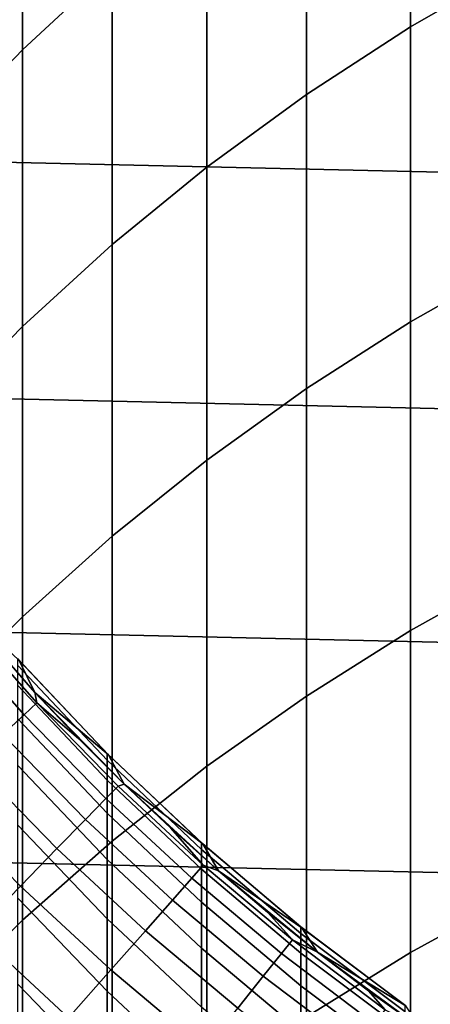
# Model space of a CAD drawing. Header units: metres. Extents: x -28 to 70, y -218 to 27.
# Tile 100 of 246: x -8.91 to -6.79, y -9.74 to -4.66. Entities that reach past the tile are written whole.
import ezdxf

# ---------------------------------------------------------------- set-up
doc = ezdxf.new("R2010")
doc.units = ezdxf.units.M
doc.layers.add('solid_10_261_002_XXX', color=7, linetype='CONTINUOUS')

msp = doc.modelspace()

# ---------------------------------------------------------------- linework, layer by layer
at = {"layer": 'solid_10_261_002_XXX'}
for points in [[(27.045177, -4.980701, -5), (-27.243832, -3.744787, -5), (-27.386063, -2.50062, -5), (27.243832, -3.744787, -5)], [(-6.891044, -3.24189, 404.024536), (-6.891044, -4.69357, 406.648132), (-6.332219, -4.371103, 406.832367), (-6.332219, -2.914512, 404.19989)], [(-8.892533, -3.454046, 400.564941), (-8.892533, -4.811148, 403.184021), (-8.430468, -4.382269, 403.413727), (-8.430468, -3.019053, 400.782837)], [(-7.428144, -3.596401, 403.834656), (-7.428144, -5.042762, 406.448639), (-6.891044, -4.69357, 406.648132), (-6.891044, -3.24189, 404.024536)], [(-9.326563, -3.911541, 400.335754), (-9.326563, -5.262212, 402.942444), (-8.892533, -4.811148, 403.184021), (-8.892533, -3.454046, 400.564941)], [(-7.941825, -3.976928, 403.630859), (-7.941825, -5.417579, 406.234497), (-7.428144, -5.042762, 406.448639), (-7.428144, -3.596401, 403.834656)], [(26.79051, -6.206317, -5), (-27.045177, -4.980701, -5), (-27.243832, -3.744787, -5), (27.045177, -4.980701, -5)], [(-8.430468, -4.382269, 403.413727), (-8.430468, -5.816839, 406.006409), (-7.941825, -5.417579, 406.234497), (-7.941825, -3.976928, 403.630859)], [(-8.892533, -4.811148, 403.184021), (-8.892533, -6.239283, 405.765076), (-8.430468, -5.816839, 406.006409), (-8.430468, -4.382269, 403.413727)], [(-6.891044, -4.69357, 406.648132), (-6.891044, -6.21637, 409.231079), (-6.332219, -5.899055, 409.424042), (-6.332219, -4.371103, 406.832367)], [(-7.428144, -5.042762, 406.448639), (-7.428144, -6.559983, 409.022125), (-6.891044, -6.21637, 409.231079), (-6.891044, -4.69357, 406.648132)], [(-9.326563, -5.262212, 402.942444), (-9.326563, -6.68358, 405.51123), (-8.892533, -6.239283, 405.765076), (-8.892533, -4.811148, 403.184021)], [(26.48019, -7.4195, -5), (-26.79051, -6.206317, -5), (-27.045177, -4.980701, -5), (26.79051, -6.206317, -5)], [(-7.941825, -5.417579, 406.234497), (-7.941825, -6.928811, 408.797852), (-7.428144, -6.559983, 409.022125), (-7.428144, -5.042762, 406.448639)], [(-8.430468, -5.816839, 406.006409), (-8.430468, -7.321692, 408.558929), (-7.941825, -6.928811, 408.797852), (-7.941825, -5.417579, 406.234497)], [(-8.892533, -6.239283, 405.765076), (-8.892533, -7.737386, 408.306152), (-8.430468, -7.321692, 408.558929), (-8.430468, -5.816839, 406.006409)], [(-6.891044, -6.21637, 409.231079), (-6.891044, -7.809155, 411.771484), (-6.332219, -7.49723, 411.973053), (-6.332219, -5.899055, 409.424042)], [(26.115135, -8.616775, -5), (-26.48019, -7.4195, -5), (-26.79051, -6.206317, -5), (26.48019, -7.4195, -5)], [(-9.326563, -6.68358, 405.51123), (-9.326563, -8.174584, 408.040283), (-8.892533, -7.737386, 408.306152), (-8.892533, -6.239283, 405.765076)], [(-7.428144, -6.559983, 409.022125), (-7.428144, -8.146933, 411.553223), (-6.891044, -7.809155, 411.771484), (-6.891044, -6.21637, 409.231079)], [(-7.941825, -6.928811, 408.797852), (-7.941825, -8.509497, 411.318939), (-7.428144, -8.146933, 411.553223), (-7.428144, -6.559983, 409.022125)], [(-8.430468, -7.321692, 408.558929), (-8.430468, -8.895704, 411.069397), (-7.941825, -8.509497, 411.318939), (-7.941825, -6.928811, 408.797852)], [(-8.892533, -7.737386, 408.306152), (-8.892533, -9.304339, 410.805328), (-8.430468, -8.895704, 411.069397), (-8.430468, -7.321692, 408.558929)], [(25.695839, -9.796626, -5), (-26.115135, -8.616775, -5), (-26.48019, -7.4195, -5), (26.115135, -8.616775, -5)], [(-6.891044, -7.809155, 411.771484), (-6.891044, -9.470737, 414.267426), (-6.332219, -9.164433, 414.477448), (-6.332219, -7.49723, 411.973053)], [(-9.049279, -7.881024, 181), (-8.828687, -8.127378, 181), (-8.828185, -8.127933, 219.199997), (-9.262709, -7.628967, 219.199997)], [(-8.910251, -7.963023, 219.199997), (-9.262709, -7.628967, 219.199997), (-8.828185, -8.127933, 219.199997)], [(-9.326563, -8.174584, 408.040283), (-9.326563, -9.734112, 410.527618), (-8.892533, -9.304339, 410.805328), (-8.892533, -7.737386, 408.306152)], [(-9.28425, -7.790411, 177.966064), (-8.88439, -8.243508, 177.966064), (-8.818309, -8.182195, 179.490997), (-9.215196, -7.732467, 179.490997)], [(-9.215196, -7.732467, 179.490997), (-8.818309, -8.182195, 179.490997), (-8.828687, -8.127378, 181), (-9.049279, -7.881024, 181)], [(-9.399592, -7.887194, 176.445908), (-8.994763, -8.345921, 176.445908), (-8.88439, -8.243508, 177.966064), (-9.28425, -7.790411, 177.966064)], [(-7.428144, -8.146933, 411.553223), (-7.428144, -9.802425, 414.040039), (-6.891044, -9.470737, 414.267426), (-6.891044, -7.809155, 411.771484)], [(-8.456086, -8.443761, 352.200012), (-8.456086, -8.477922, 354.700836), (-8.916676, -7.990184, 354.714172), (-8.916676, -7.955841, 352.200012)], [(-8.449639, -8.450181, 219.199997), (-8.456086, -8.443761, 352.200012), (-8.916676, -7.955841, 352.200012), (-8.910251, -7.963023, 219.199997)], [(-8.910251, -7.963023, 219.199997), (-8.828185, -8.127933, 219.199997), (-8.449639, -8.450181, 219.199997)], [(-8.456086, -8.477922, 354.700836), (-8.456086, -8.580381, 357.199829), (-8.916676, -8.093189, 357.226471), (-8.916676, -7.990184, 354.714172)], [(-8.456086, -8.580381, 357.199829), (-8.456086, -8.75106, 359.695068), (-8.916676, -8.264778, 359.734985), (-8.916676, -8.093189, 357.226471)], [(-8.828687, -8.127378, 181), (-8.60139, -8.367561, 181), (-8.828185, -8.127933, 219.199997)], [(-8.818309, -8.182195, 179.490997), (-8.60139, -8.367561, 181), (-8.828687, -8.127378, 181)], [(-8.367561, -8.60139, 181), (-8.367747, -8.601243, 219.199997), (-8.828185, -8.127933, 219.199997), (-8.60139, -8.367561, 181)], [(-8.449639, -8.450181, 219.199997), (-8.828185, -8.127933, 219.199997), (-8.367747, -8.601243, 219.199997)], [(-7.941825, -8.509497, 411.318939), (-7.941825, -10.158455, 413.795929), (-7.428144, -9.802425, 414.040039), (-7.428144, -8.146933, 411.553223)], [(-8.88439, -8.243508, 177.966064), (-8.46244, -8.676111, 177.966064), (-8.399498, -8.61158, 179.490997), (-8.818309, -8.182195, 179.490997)], [(-8.818309, -8.182195, 179.490997), (-8.399498, -8.61158, 179.490997), (-8.367561, -8.60139, 181), (-8.60139, -8.367561, 181)], [(-8.994763, -8.345921, 176.445908), (-8.567573, -8.783898, 176.445908), (-8.46244, -8.676111, 177.966064), (-8.88439, -8.243508, 177.966064)], [(-8.456086, -8.75106, 359.695068), (-8.456086, -8.989833, 362.184692), (-8.916676, -8.504823, 362.237915), (-8.916676, -8.264778, 359.734985)], [(-9.149258, -8.48927, 174.932922), (-8.714728, -8.93477, 174.932922), (-8.567573, -8.783898, 176.445908), (-8.994763, -8.345921, 176.445908)], [(-7.968838, -8.905062, 352.200012), (-7.968838, -8.939051, 354.688232), (-8.456086, -8.477922, 354.700836), (-8.456086, -8.443761, 352.200012)], [(-7.962722, -8.910536, 219.199997), (-7.968838, -8.905062, 352.200012), (-8.456086, -8.443761, 352.200012), (-8.449639, -8.450181, 219.199997)], [(-7.968838, -8.939051, 354.688232), (-7.968838, -9.040993, 357.174622), (-8.456086, -8.580381, 357.199829), (-8.456086, -8.477922, 354.700836)], [(-8.449639, -8.450181, 219.199997), (-8.367747, -8.601243, 219.199997), (-7.962722, -8.910536, 219.199997)], [(-9.347628, -8.67333, 173.429489), (-8.903678, -9.128489, 173.429489), (-8.714728, -8.93477, 174.932922), (-9.149258, -8.48927, 174.932922)], [(-8.456086, -8.989833, 362.184692), (-8.456086, -9.296521, 364.666901), (-8.916676, -8.813146, 364.733337), (-8.916676, -8.504823, 362.237915)], [(-8.430468, -8.895704, 411.069397), (-8.430468, -10.537703, 413.535919), (-7.941825, -10.158455, 413.795929), (-7.941825, -8.509497, 411.318939)], [(-7.968838, -9.040993, 357.174622), (-7.968838, -9.210813, 359.657288), (-8.456086, -8.75106, 359.695068), (-8.456086, -8.580381, 357.199829)], [(25.223248, -10.956131, -5), (-25.695839, -9.796626, -5), (-26.115135, -8.616775, -5), (25.695839, -9.796626, -5)], [(-8.46244, -8.676111, 177.966064), (-8.019452, -9.087145, 177.966064), (-7.959805, -9.019556, 179.490997), (-8.399498, -8.61158, 179.490997)], [(-8.399498, -8.61158, 179.490997), (-7.959805, -9.019556, 179.490997), (-8.127378, -8.828687, 181), (-8.367561, -8.60139, 181)], [(-7.881024, -9.049279, 181), (-7.881705, -9.048641, 219.199997), (-8.367747, -8.601243, 219.199997), (-8.127378, -8.828687, 181)], [(-7.962722, -8.910536, 219.199997), (-8.367747, -8.601243, 219.199997), (-7.881705, -9.048641, 219.199997)], [(-8.367561, -8.60139, 181), (-8.127378, -8.828687, 181), (-8.367747, -8.601243, 219.199997)], [(-9.589561, -8.897813, 171.937958), (-9.134122, -9.364752, 171.937958), (-8.903678, -9.128489, 173.429489), (-9.347628, -8.67333, 173.429489)], [(-8.567573, -8.783898, 176.445908), (-8.119081, -9.200037, 176.445908), (-8.019452, -9.087145, 177.966064), (-8.46244, -8.676111, 177.966064)], [(-8.714728, -8.93477, 174.932922), (-8.258534, -9.358057, 174.932922), (-8.119081, -9.200037, 176.445908), (-8.567573, -8.783898, 176.445908)], [(-7.968838, -9.210813, 359.657288), (-7.968838, -9.448381, 362.134399), (-8.456086, -8.989833, 362.184692), (-8.456086, -8.75106, 359.695068)], [(-8.456086, -9.296521, 364.666901), (-8.456086, -9.670896, 367.139801), (-8.916676, -9.189514, 367.219421), (-8.916676, -8.813146, 364.733337)], [(-7.959805, -9.019556, 179.490997), (-7.881024, -9.049279, 181), (-8.127378, -8.828687, 181)], [(-8.903678, -9.128489, 173.429489), (-8.437592, -9.560954, 173.429489), (-8.258534, -9.358057, 174.932922), (-8.714728, -8.93477, 174.932922)], [(-8.892533, -9.304339, 410.805328), (-8.892533, -10.938972, 413.260803), (-8.430468, -10.537703, 413.535919), (-8.430468, -8.895704, 411.069397)], [(-7.456467, -9.338286, 352.200012), (-7.456467, -9.372114, 354.676392), (-7.968838, -8.939051, 354.688232), (-7.968838, -8.905062, 352.200012)], [(-7.450922, -9.342723, 219.199997), (-7.456467, -9.338286, 352.200012), (-7.968838, -8.905062, 352.200012), (-7.962722, -8.910536, 219.199997)], [(-7.456467, -9.372114, 354.676392), (-7.456467, -9.473572, 357.15097), (-7.968838, -9.040993, 357.174622), (-7.968838, -8.939051, 354.688232)], [(-7.962722, -8.910536, 219.199997), (-7.881705, -9.048641, 219.199997), (-7.450922, -9.342723, 219.199997)], [(-7.968838, -9.448381, 362.134399), (-7.968838, -9.753525, 364.604095), (-8.456086, -9.296521, 364.666901), (-8.456086, -8.989833, 362.184692)], [(-8.019452, -9.087145, 177.966064), (-7.556527, -9.475585, 177.966064), (-7.500323, -9.405107, 179.490997), (-7.959805, -9.019556, 179.490997)], [(-7.456467, -9.473572, 357.15097), (-7.456467, -9.642584, 359.621826), (-7.968838, -9.210813, 359.657288), (-7.968838, -9.040993, 357.174622)], [(-7.959805, -9.019556, 179.490997), (-7.500323, -9.405107, 179.490997), (-7.628685, -9.263, 181), (-7.881024, -9.049279, 181)], [(-8.119081, -9.200037, 176.445908), (-7.650404, -9.593304, 176.445908), (-7.556527, -9.475585, 177.966064), (-8.019452, -9.087145, 177.966064)], [(-7.628685, -9.263, 181), (-7.370553, -9.469687, 181), (-7.370453, -9.469748, 219.199997), (-7.881705, -9.048641, 219.199997)], [(-7.450922, -9.342723, 219.199997), (-7.881705, -9.048641, 219.199997), (-7.370453, -9.469748, 219.199997)], [(-7.881024, -9.049279, 181), (-7.628685, -9.263, 181), (-7.881705, -9.048641, 219.199997)], [(-9.134122, -9.364752, 171.937958), (-8.655972, -9.80841, 171.937958), (-8.437592, -9.560954, 173.429489), (-8.903678, -9.128489, 173.429489)], [(-8.456086, -9.670896, 367.139801), (-8.456086, -10.112677, 369.601562), (-8.916676, -9.63365, 369.694275), (-8.916676, -9.189514, 367.219421)], [(-6.891044, -9.470737, 414.267426), (-6.891044, -11.199874, 416.717072), (-6.332219, -10.899422, 416.935364), (-6.332219, -9.164433, 414.477448)], [(-8.258534, -9.358057, 174.932922), (-7.781807, -9.758078, 174.932922), (-7.650404, -9.593304, 176.445908), (-8.119081, -9.200037, 176.445908)], [(-7.456467, -9.642584, 359.621826), (-7.456467, -9.879024, 362.087158), (-7.968838, -9.448381, 362.134399), (-7.968838, -9.210813, 359.657288)], [(-7.968838, -9.753525, 364.604095), (-7.968838, -10.126013, 367.064514), (-8.456086, -9.670896, 367.139801), (-8.456086, -9.296521, 364.666901)], [(-7.500323, -9.405107, 179.490997), (-7.370553, -9.469687, 181), (-7.628685, -9.263, 181)], [(-9.326563, -9.734112, 410.527618), (-9.326563, -11.360999, 412.971466), (-8.892533, -10.938972, 413.260803), (-8.892533, -9.304339, 410.805328)], [(-6.920588, -9.742071, 352.200012), (-6.920588, -9.775748, 354.665375), (-7.456467, -9.372114, 354.676392), (-7.456467, -9.338286, 352.200012)], [(-7.450922, -9.342723, 219.199997), (-6.915399, -9.7457, 219.199997), (-6.920588, -9.742071, 352.200012), (-7.456467, -9.338286, 352.200012)], [(-7.450922, -9.342723, 219.199997), (-7.370453, -9.469748, 219.199997), (-6.915399, -9.7457, 219.199997)], [(-9.405698, -9.643186, 170.460709), (-8.913333, -10.100034, 170.460709), (-8.655972, -9.80841, 171.937958), (-9.134122, -9.364752, 171.937958)], [(-8.437592, -9.560954, 173.429489), (-7.950529, -9.969648, 173.429489), (-7.781807, -9.758078, 174.932922), (-8.258534, -9.358057, 174.932922)], [(-6.920588, -9.775748, 354.665375), (-6.920588, -9.876754, 357.128906), (-7.456467, -9.473572, 357.15097), (-7.456467, -9.372114, 354.676392)], [(-7.456467, -9.879024, 362.087158), (-7.456467, -10.182714, 364.545105), (-7.968838, -9.753525, 364.604095), (-7.968838, -9.448381, 362.134399)], [(-7.556527, -9.475585, 177.966064), (-7.074815, -9.840468, 177.966064), (-7.022193, -9.767276, 179.490997), (-7.500323, -9.405107, 179.490997)], [(-7.500323, -9.405107, 179.490997), (-7.022193, -9.767276, 179.490997), (-7.106823, -9.669181, 181), (-7.370553, -9.469687, 181)], [(-7.650404, -9.593304, 176.445908), (-7.162708, -9.96272, 176.445908), (-7.074815, -9.840468, 177.966064), (-7.556527, -9.475585, 177.966064)], [(-6.920588, -9.876754, 357.128906), (-6.920588, -10.045013, 359.588776), (-7.456467, -9.642584, 359.621826), (-7.456467, -9.473572, 357.15097)], [(-7.428144, -9.802425, 414.040039), (-7.428144, -11.525229, 416.480682), (-6.891044, -11.199874, 416.717072), (-6.891044, -9.470737, 414.267426)], [(-7.370553, -9.469687, 181), (-7.106823, -9.669181, 181), (-7.370453, -9.469748, 219.199997)], [(-7.106823, -9.669181, 181), (-6.837697, -9.861334, 181), (-6.837282, -9.861581, 219.199997), (-7.370453, -9.469748, 219.199997)], [(-6.915399, -9.7457, 219.199997), (-7.370453, -9.469748, 219.199997), (-6.837282, -9.861581, 219.199997)], [(-8.655972, -9.80841, 171.937958), (-8.156303, -10.227681, 171.937958), (-7.950529, -9.969648, 173.429489), (-8.437592, -9.560954, 173.429489)], [(-7.781807, -9.758078, 174.932922), (-7.285734, -10.133839, 174.932922), (-7.162708, -9.96272, 176.445908), (-7.650404, -9.593304, 176.445908)], [(-8.456086, -10.112677, 369.601562), (-8.456086, -10.621535, 372.050323), (-8.916676, -10.14522, 372.156097), (-8.916676, -9.63365, 369.694275)], [(-6.920588, -10.045013, 359.588776), (-6.920588, -10.280399, 362.043121), (-7.456467, -9.879024, 362.087158), (-7.456467, -9.642584, 359.621826)], [(-7.968838, -10.126013, 367.064514), (-7.968838, -10.565568, 369.513885), (-8.456086, -10.112677, 369.601562), (-8.456086, -9.670896, 367.139801)], [(-7.022193, -9.767276, 179.490997), (-6.837697, -9.861334, 181), (-7.106823, -9.669181, 181)]]:
    msp.add_3dface(points, dxfattribs=at)

doc.saveas('drawing.dxf')
